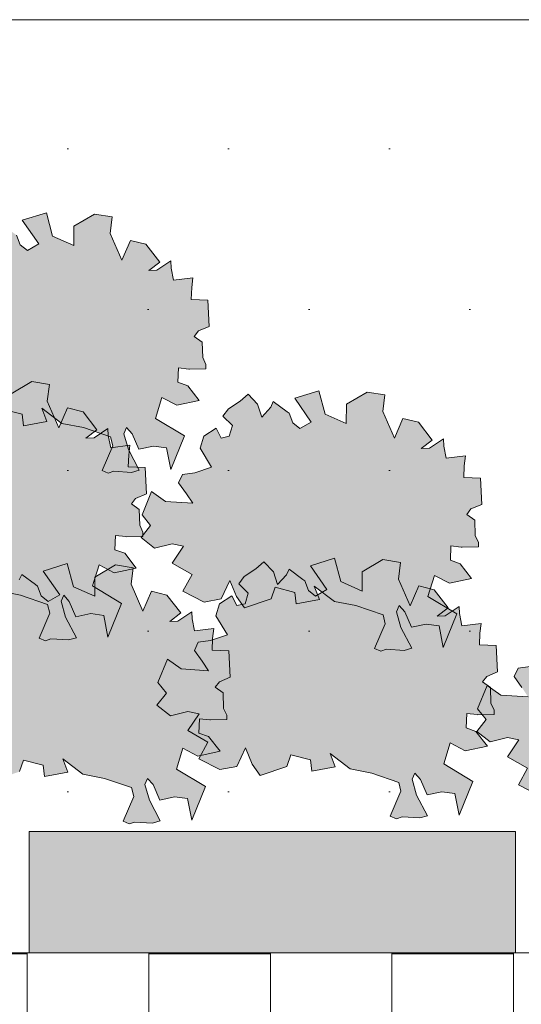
# Model space of a CAD drawing. Header units: metres. Extents: x 92403 to 95147, y 464428 to 465602.
# Tile 109 of 256: x 92439.25 to 92440.49, y 465189.69 to 465192.12. Entities that reach past the tile are written whole.
import ezdxf

# ---------------------------------------------------------------- set-up
doc = ezdxf.new("R2010")
doc.units = ezdxf.units.M
doc.layers.add('N-RO-GR-GROENSTROOK-A', color=7, linetype='CONTINUOUS', lineweight=0, true_color=0x5de817, transparency=0.7)
doc.layers.add('X-XX-AL-RMB - profiel', color=7, linetype='CONTINUOUS', lineweight=9)

msp = doc.modelspace()

# ---------------------------------------------------------------- hatches: boundary and pattern name
at = {"layer": 'N-RO-GR-GROENSTROOK-A', "transparency": 33554508}
h = msp.add_hatch(color=256, dxfattribs=at)
h.dxf.hatch_style = 1
h.paths.add_polyline_path([(92439.356895, 465191.126083), (92439.410075, 465191.115947), (92439.476952, 465191.092942), (92439.482329, 465191.070947), (92439.455985, 465191.009834), (92439.471264, 465191.003247), (92439.485024, 465191.007973), (92439.528581, 465191.005183), (92439.547997, 465191.010668), (92439.52099, 465191.061741), (92439.51002, 465191.100573), (92439.516606, 465191.115851), (92439.530195, 465191.100402), (92439.546821, 465191.06233), (92439.583205, 465191.070092), (92439.61545, 465191.065784), (92439.62549, 465191.012432), (92439.659292, 465191.095492), (92439.587757, 465191.138556), (92439.603713, 465191.190392), (92439.640858, 465191.170847), (92439.695457, 465191.182751), (92439.667329, 465191.21902), (92439.642984, 465191.227634), (92439.644474, 465191.263186), (92439.66996, 465191.260226), (92439.672025, 465191.259986), (92439.712254, 465191.26087), (92439.712021, 465191.27151), (92439.704313, 465191.288568), (92439.703062, 465191.326984), (92439.68362, 465191.340893), (92439.693811, 465191.354476), (92439.720547, 465191.365663), (92439.717287, 465191.430613), (92439.676009, 465191.432343), (92439.67722, 465191.461229), (92439.680061, 465191.485595), (92439.632483, 465191.479732), (92439.626717, 465191.509696), (92439.625634, 465191.527287), (92439.591379, 465191.504238), (92439.571318, 465191.503376), (92439.598453, 465191.524105), (92439.564423, 465191.568478), (92439.52607, 465191.577942), (92439.504772, 465191.528948), (92439.47607, 465191.594964), (92439.481165, 465191.635864), (92439.437769, 465191.64292), (92439.386571, 465191.612724), (92439.386145, 465191.565344), (92439.333807, 465191.588618), (92439.318536, 465191.646215), (92439.259241, 465191.627619), (92439.299695, 465191.568967), (92439.271707, 465191.552725), (92439.253822, 465191.566568), (92439.245208, 465191.590628), (92439.240158, 465191.594244), (92439.206102, 465191.619371), (92439.199545, 465191.605636), (92439.177453, 465191.58116), (92439.16735, 465191.613139), (92439.143933, 465191.637689), (92439.123955, 465191.620195), (92439.095073, 465191.601241), (92439.081845, 465191.583465), (92439.105588, 465191.560472), (92439.097444, 465191.53371), (92439.076975, 465191.52933), (92439.064981, 465191.553401), (92439.034249, 465191.53374), (92439.025212, 465191.504265), (92439.05394, 465191.457496), (92439.012004, 465191.443541), (92438.982189, 465191.439553), (92438.972481, 465191.418879), (92438.991635, 465191.391889), (92439.007297, 465191.36845), (92438.939869, 465191.372978), (92438.905774, 465191.39719), (92438.882551, 465191.339504), (92438.903296, 465191.313233), (92438.880207, 465191.283562), (92438.913186, 465191.257564), (92438.956537, 465191.268055), (92438.984395, 465191.262567), (92438.956377, 465191.220794), (92439.005901, 465191.192401), (92438.983114, 465191.151325), (92439.03557, 465191.124642), (92439.076988, 465191.132465), (92439.098404, 465191.178049), (92439.114928, 465191.137945), (92439.134817, 465191.109877), (92439.200783, 465191.132514), (92439.21056, 465191.161041), (92439.259189, 465191.148528), (92439.26243, 465191.120372), (92439.319833, 465191.13106), (92439.307172, 465191.164063), (92439.356908, 465191.126099)])
h = msp.add_hatch(color=256, dxfattribs=at)
h.dxf.hatch_style = 1
h.paths.add_polyline_path([(92439.201691, 465190.712451), (92439.254871, 465190.702315), (92439.321748, 465190.67931), (92439.327125, 465190.657315), (92439.300781, 465190.596201), (92439.316059, 465190.589615), (92439.32982, 465190.594341), (92439.373377, 465190.591551), (92439.392793, 465190.597036), (92439.365786, 465190.648109), (92439.354816, 465190.686941), (92439.361402, 465190.702219), (92439.374991, 465190.68677), (92439.391617, 465190.648697), (92439.428, 465190.65646), (92439.460246, 465190.652151), (92439.470285, 465190.5988), (92439.504087, 465190.68186), (92439.432553, 465190.724924), (92439.448509, 465190.77676), (92439.485654, 465190.757215), (92439.540253, 465190.769118), (92439.512125, 465190.805388), (92439.48778, 465190.814002), (92439.489269, 465190.849554), (92439.514756, 465190.846594), (92439.516821, 465190.846354), (92439.55705, 465190.847238), (92439.556816, 465190.857878), (92439.549109, 465190.874936), (92439.547858, 465190.913352), (92439.528415, 465190.927261), (92439.538607, 465190.940844), (92439.565343, 465190.952031), (92439.562083, 465191.016981), (92439.520805, 465191.018711), (92439.522015, 465191.047597), (92439.524857, 465191.071963), (92439.477279, 465191.0661), (92439.471513, 465191.096064), (92439.470429, 465191.113655), (92439.436175, 465191.090606), (92439.416113, 465191.089744), (92439.443249, 465191.110473), (92439.409219, 465191.154846), (92439.370866, 465191.16431), (92439.349567, 465191.115316), (92439.320866, 465191.181332), (92439.325961, 465191.222232), (92439.282565, 465191.229288), (92439.231366, 465191.199092), (92439.230941, 465191.151712), (92439.178602, 465191.174986), (92439.163332, 465191.232582), (92439.104037, 465191.213987), (92439.14449, 465191.155335), (92439.116502, 465191.139093), (92439.098618, 465191.152936), (92439.090003, 465191.176996), (92439.084954, 465191.180612), (92439.050897, 465191.205739), (92439.04434, 465191.192004), (92439.022249, 465191.167528), (92439.012146, 465191.199507), (92438.988729, 465191.224056), (92438.96875, 465191.206563), (92438.939869, 465191.187609), (92438.926641, 465191.169832), (92438.950383, 465191.14684), (92438.94224, 465191.120078), (92438.921771, 465191.115698), (92438.909777, 465191.139769), (92438.879045, 465191.120108), (92438.870007, 465191.090633), (92438.898736, 465191.043864), (92438.8568, 465191.029909), (92438.826985, 465191.025921), (92438.817276, 465191.005247), (92438.83643, 465190.978257), (92438.852093, 465190.954818), (92438.784665, 465190.959346), (92438.75057, 465190.983558), (92438.727347, 465190.925872), (92438.748092, 465190.899601), (92438.725003, 465190.86993), (92438.757982, 465190.843932), (92438.801333, 465190.854423), (92438.82919, 465190.848935), (92438.801173, 465190.807162), (92438.850696, 465190.778769), (92438.827909, 465190.737693), (92438.880365, 465190.71101), (92438.921784, 465190.718833), (92438.943199, 465190.764417), (92438.959723, 465190.724313), (92438.979613, 465190.696245), (92439.045578, 465190.718882), (92439.055356, 465190.747409), (92439.103985, 465190.734896), (92439.107226, 465190.70674), (92439.164629, 465190.717428), (92439.151968, 465190.750431), (92439.201703, 465190.712467)])
h = msp.add_hatch(color=256, dxfattribs=at)
h.dxf.hatch_style = 1
h.paths.add_polyline_path([(92440.029451, 465190.686599), (92440.082631, 465190.676464), (92440.149509, 465190.653459), (92440.154885, 465190.631464), (92440.128541, 465190.57035), (92440.14382, 465190.563764), (92440.15758, 465190.56849), (92440.201138, 465190.5657), (92440.220553, 465190.571185), (92440.193547, 465190.622258), (92440.182576, 465190.66109), (92440.189162, 465190.676368), (92440.202752, 465190.660919), (92440.219377, 465190.622846), (92440.255761, 465190.630609), (92440.288006, 465190.6263), (92440.298046, 465190.572949), (92440.331848, 465190.656009), (92440.260313, 465190.699073), (92440.276269, 465190.750909), (92440.313415, 465190.731364), (92440.368013, 465190.743267), (92440.339885, 465190.779537), (92440.31554, 465190.788151), (92440.31703, 465190.823703), (92440.342516, 465190.820743), (92440.344581, 465190.820503), (92440.384811, 465190.821387), (92440.384577, 465190.832027), (92440.376869, 465190.849085), (92440.375618, 465190.887501), (92440.356176, 465190.90141), (92440.366368, 465190.914993), (92440.393103, 465190.92618), (92440.389844, 465190.99113), (92440.348565, 465190.99286), (92440.349776, 465191.021746), (92440.352617, 465191.046111), (92440.305039, 465191.040249), (92440.299273, 465191.070213), (92440.29819, 465191.087804), (92440.263935, 465191.064755), (92440.243874, 465191.063893), (92440.271009, 465191.084622), (92440.23698, 465191.128995), (92440.198626, 465191.138459), (92440.177328, 465191.089465), (92440.148626, 465191.155481), (92440.153721, 465191.196381), (92440.110325, 465191.203437), (92440.059127, 465191.173241), (92440.058702, 465191.125861), (92440.006363, 465191.149135), (92439.991092, 465191.206731), (92439.931797, 465191.188136), (92439.972251, 465191.129483), (92439.944263, 465191.113242), (92439.926378, 465191.127085), (92439.917764, 465191.151145), (92439.912714, 465191.154761), (92439.878658, 465191.179888), (92439.872101, 465191.166153), (92439.850009, 465191.141677), (92439.839907, 465191.173656), (92439.816489, 465191.198205), (92439.796511, 465191.180712), (92439.767629, 465191.161758), (92439.754401, 465191.143981), (92439.778144, 465191.120989), (92439.770001, 465191.094227), (92439.749532, 465191.089847), (92439.737537, 465191.113918), (92439.706805, 465191.094257), (92439.697768, 465191.064782), (92439.726496, 465191.018013), (92439.68456, 465191.004058), (92439.654745, 465191.00007), (92439.645037, 465190.979396), (92439.664191, 465190.952406), (92439.679853, 465190.928967), (92439.612425, 465190.933495), (92439.578331, 465190.957707), (92439.555108, 465190.900021), (92439.575852, 465190.87375), (92439.552763, 465190.844079), (92439.585743, 465190.818081), (92439.629094, 465190.828572), (92439.656951, 465190.823084), (92439.628933, 465190.781311), (92439.678457, 465190.752918), (92439.65567, 465190.711842), (92439.708126, 465190.685159), (92439.749544, 465190.692982), (92439.77096, 465190.738566), (92439.787484, 465190.698462), (92439.807373, 465190.670394), (92439.873339, 465190.693031), (92439.883117, 465190.721558), (92439.931745, 465190.709045), (92439.934986, 465190.680889), (92439.992389, 465190.691577), (92439.979729, 465190.72458), (92440.029464, 465190.686616)])
h = msp.add_hatch(color=256, dxfattribs=at)
h.dxf.hatch_style = 1
h.paths.add_polyline_path([(92439.408628, 465190.260039), (92439.461808, 465190.249904), (92439.528685, 465190.226898), (92439.534062, 465190.204903), (92439.507718, 465190.14379), (92439.522996, 465190.137204), (92439.536757, 465190.14193), (92439.580314, 465190.13914), (92439.59973, 465190.144624), (92439.572723, 465190.195698), (92439.561753, 465190.234529), (92439.568339, 465190.249808), (92439.581928, 465190.234359), (92439.598554, 465190.196286), (92439.634937, 465190.204048), (92439.667183, 465190.19974), (92439.677222, 465190.146389), (92439.711024, 465190.229448), (92439.63949, 465190.272512), (92439.655446, 465190.324349), (92439.692591, 465190.304804), (92439.74719, 465190.316707), (92439.719062, 465190.352976), (92439.694717, 465190.361591), (92439.696206, 465190.397143), (92439.721693, 465190.394182), (92439.723758, 465190.393943), (92439.763987, 465190.394826), (92439.763753, 465190.405467), (92439.756046, 465190.422524), (92439.754795, 465190.460941), (92439.735352, 465190.474849), (92439.745544, 465190.488432), (92439.77228, 465190.49962), (92439.76902, 465190.564569), (92439.727742, 465190.566299), (92439.728952, 465190.595185), (92439.731794, 465190.619551), (92439.684216, 465190.613689), (92439.67845, 465190.643653), (92439.677366, 465190.661243), (92439.643112, 465190.638194), (92439.62305, 465190.637333), (92439.650186, 465190.658062), (92439.616156, 465190.702435), (92439.577803, 465190.711898), (92439.556504, 465190.662904), (92439.527803, 465190.72892), (92439.532898, 465190.76982), (92439.489502, 465190.776876), (92439.438303, 465190.746681), (92439.437878, 465190.6993), (92439.385539, 465190.722574), (92439.370269, 465190.780171), (92439.310974, 465190.761575), (92439.351427, 465190.702923), (92439.323439, 465190.686681), (92439.305555, 465190.700524), (92439.29694, 465190.724585), (92439.291891, 465190.728201), (92439.257834, 465190.753327), (92439.251277, 465190.739592), (92439.229186, 465190.715116), (92439.219083, 465190.747095), (92439.195666, 465190.771645), (92439.175687, 465190.754151), (92439.146806, 465190.735197), (92439.133578, 465190.717421), (92439.15732, 465190.694429), (92439.149177, 465190.667666), (92439.128708, 465190.663287), (92439.116714, 465190.687358), (92439.085982, 465190.667696), (92439.076944, 465190.638221), (92439.105673, 465190.591452), (92439.063737, 465190.577497), (92439.033922, 465190.573509), (92439.024213, 465190.552836), (92439.043367, 465190.525846), (92439.05903, 465190.502407), (92438.991602, 465190.506935), (92438.957507, 465190.531146), (92438.934284, 465190.47346), (92438.955029, 465190.447189), (92438.93194, 465190.417518), (92438.964919, 465190.39152), (92439.00827, 465190.402011), (92439.036127, 465190.396523), (92439.00811, 465190.35475), (92439.057633, 465190.326357), (92439.034846, 465190.285282), (92439.087302, 465190.258598), (92439.128721, 465190.266421), (92439.150136, 465190.312006), (92439.16666, 465190.271902), (92439.18655, 465190.243833), (92439.252515, 465190.26647), (92439.262293, 465190.294997), (92439.310922, 465190.282485), (92439.314163, 465190.254329), (92439.371566, 465190.265017), (92439.358905, 465190.298019), (92439.40864, 465190.260055)])
h = msp.add_hatch(color=256, dxfattribs=at)
h.dxf.hatch_style = 1
h.paths.add_polyline_path([(92440.068254, 465190.272964), (92440.121434, 465190.262829), (92440.188311, 465190.239824), (92440.193688, 465190.217829), (92440.167344, 465190.156715), (92440.182623, 465190.150129), (92440.196383, 465190.154855), (92440.23994, 465190.152065), (92440.259356, 465190.15755), (92440.232349, 465190.208623), (92440.221379, 465190.247455), (92440.227965, 465190.262733), (92440.241554, 465190.247284), (92440.25818, 465190.209211), (92440.294563, 465190.216974), (92440.326809, 465190.212665), (92440.336848, 465190.159314), (92440.370651, 465190.242374), (92440.299116, 465190.285438), (92440.315072, 465190.337274), (92440.352217, 465190.317729), (92440.406816, 465190.329632), (92440.378688, 465190.365902), (92440.354343, 465190.374516), (92440.355833, 465190.410068), (92440.381319, 465190.407108), (92440.383384, 465190.406868), (92440.423613, 465190.407752), (92440.42338, 465190.418392), (92440.415672, 465190.43545), (92440.414421, 465190.473866), (92440.394978, 465190.487775), (92440.40517, 465190.501358), (92440.431906, 465190.512545), (92440.428646, 465190.577495), (92440.387368, 465190.579225), (92440.388578, 465190.608111), (92440.39142, 465190.632476), (92440.343842, 465190.626614), (92440.338076, 465190.656578), (92440.336993, 465190.674169), (92440.302738, 465190.65112), (92440.282676, 465190.650258), (92440.309812, 465190.670987), (92440.275782, 465190.71536), (92440.237429, 465190.724823), (92440.21613, 465190.67583), (92440.187429, 465190.741846), (92440.192524, 465190.782746), (92440.149128, 465190.789802), (92440.097929, 465190.759606), (92440.097504, 465190.712226), (92440.045166, 465190.735499), (92440.029895, 465190.793096), (92439.9706, 465190.774501), (92440.011053, 465190.715848), (92439.983066, 465190.699607), (92439.965181, 465190.71345), (92439.956567, 465190.73751), (92439.951517, 465190.741126), (92439.917461, 465190.766253), (92439.910903, 465190.752517), (92439.888812, 465190.728042), (92439.878709, 465190.760021), (92439.855292, 465190.78457), (92439.835314, 465190.767077), (92439.806432, 465190.748123), (92439.793204, 465190.730346), (92439.816947, 465190.707354), (92439.808803, 465190.680592), (92439.788334, 465190.676212), (92439.77634, 465190.700283), (92439.745608, 465190.680622), (92439.736571, 465190.651147), (92439.765299, 465190.604378), (92439.723363, 465190.590423), (92439.693548, 465190.586435), (92439.683839, 465190.565761), (92439.702994, 465190.538771), (92439.718656, 465190.515332), (92439.651228, 465190.51986), (92439.617133, 465190.544072), (92439.59391, 465190.486386), (92439.614655, 465190.460115), (92439.591566, 465190.430444), (92439.624545, 465190.404446), (92439.667896, 465190.414937), (92439.695754, 465190.409449), (92439.667736, 465190.367676), (92439.717259, 465190.339283), (92439.694473, 465190.298207), (92439.746928, 465190.271524), (92439.788347, 465190.279347), (92439.809762, 465190.324931), (92439.826287, 465190.284827), (92439.846176, 465190.256759), (92439.912141, 465190.279396), (92439.921919, 465190.307923), (92439.970548, 465190.29541), (92439.973789, 465190.267254), (92440.031192, 465190.277942), (92440.018531, 465190.310945), (92440.068266, 465190.272981)])
h = msp.add_hatch(color=256, dxfattribs=at)
h.dxf.hatch_style = 1
h.paths.add_polyline_path([(92440.857218, 465190.208337), (92440.910398, 465190.198202), (92440.977275, 465190.175196), (92440.982652, 465190.153201), (92440.956308, 465190.092088), (92440.971587, 465190.085502), (92440.985347, 465190.090228), (92441.028904, 465190.087437), (92441.04832, 465190.092922), (92441.021313, 465190.143996), (92441.010343, 465190.182827), (92441.016929, 465190.198105), (92441.030518, 465190.182656), (92441.047144, 465190.144584), (92441.083527, 465190.152346), (92441.115773, 465190.148038), (92441.125813, 465190.094686), (92441.159615, 465190.177746), (92441.08808, 465190.22081), (92441.104036, 465190.272647), (92441.141181, 465190.253101), (92441.19578, 465190.265005), (92441.167652, 465190.301274), (92441.143307, 465190.309889), (92441.144797, 465190.345441), (92441.170283, 465190.34248), (92441.172348, 465190.34224), (92441.212577, 465190.343124), (92441.212344, 465190.353764), (92441.204636, 465190.370822), (92441.203385, 465190.409239), (92441.183942, 465190.423147), (92441.194134, 465190.43673), (92441.22087, 465190.447917), (92441.21761, 465190.512867), (92441.176332, 465190.514597), (92441.177542, 465190.543483), (92441.180384, 465190.567849), (92441.132806, 465190.561986), (92441.12704, 465190.59195), (92441.125957, 465190.609541), (92441.091702, 465190.586492), (92441.071641, 465190.58563), (92441.098776, 465190.606359), (92441.064746, 465190.650732), (92441.026393, 465190.660196), (92441.005094, 465190.611202), (92440.976393, 465190.677218), (92440.981488, 465190.718118), (92440.938092, 465190.725174), (92440.886893, 465190.694979), (92440.886468, 465190.647598), (92440.83413, 465190.670872), (92440.818859, 465190.728469), (92440.759564, 465190.709873), (92440.800017, 465190.651221), (92440.77203, 465190.634979), (92440.754145, 465190.648822), (92440.745531, 465190.672883), (92440.740481, 465190.676499), (92440.706425, 465190.701625), (92440.699867, 465190.68789), (92440.677776, 465190.663414), (92440.667673, 465190.695393), (92440.644256, 465190.719943), (92440.624278, 465190.702449), (92440.595396, 465190.683495), (92440.582168, 465190.665719), (92440.605911, 465190.642727), (92440.597767, 465190.615964), (92440.577298, 465190.611585), (92440.565304, 465190.635656), (92440.534572, 465190.615994), (92440.525535, 465190.586519), (92440.554263, 465190.53975), (92440.512327, 465190.525795), (92440.482512, 465190.521807), (92440.472803, 465190.501133), (92440.491958, 465190.474144), (92440.50762, 465190.450704), (92440.440192, 465190.455232), (92440.406097, 465190.479444), (92440.382874, 465190.421758), (92440.403619, 465190.395487), (92440.38053, 465190.365816), (92440.413509, 465190.339818), (92440.45686, 465190.350309), (92440.484718, 465190.344821), (92440.4567, 465190.303048), (92440.506223, 465190.274655), (92440.483437, 465190.23358), (92440.535892, 465190.206896), (92440.577311, 465190.214719), (92440.598726, 465190.260303), (92440.615251, 465190.220199), (92440.63514, 465190.192131), (92440.701106, 465190.214768), (92440.710883, 465190.243295), (92440.759512, 465190.230783), (92440.762753, 465190.202627), (92440.820156, 465190.213314), (92440.807495, 465190.246317), (92440.85723, 465190.208353)])
at = {"layer": 'X-XX-AL-RMB - profiel', "true_color": 0x1a4a17, "transparency": 33554687}
h = msp.add_hatch(dxfattribs=at)
h.set_pattern_fill('AGR-GRAS_SPORTVELD', color=99, scale=0.5, pattern_type=2)
h.set_pattern_definition([(0, (-2038.9054, 1692.20667), (0.1984375, 0.396875), [0, -0.396875])])
h.paths.add_polyline_path([(92445.133918, 465192.122691), (92438.433918, 465192.122691), (92438.433918, 465188.256892), (92438.85996, 465188.256892), (92438.876542, 465189.818887), (92440.626838, 465189.818887), (92440.504564, 465188.689986), (92441.536313, 465188.575801), (92441.50732, 465188.256892), (92445.133918, 465188.256892)])
at = {"layer": 'X-XX-AL-RMB - profiel', "true_color": 0x999b9f, "transparency": 33554687}
h = msp.add_hatch(color=253, dxfattribs=at)
h.dxf.hatch_style = 1
h.paths.add_polyline_path([(92439.276542, 465189.818887), (92439.276542, 465190.118887), (92440.476542, 465190.118887), (92440.476542, 465189.818887)])
at = {"layer": 'X-XX-AL-RMB - profiel', "true_color": 0x000000}
h = msp.add_hatch(dxfattribs=at)
h.set_pattern_fill('AVH-TEGEL_300X300_HALFST', color=18, pattern_type=2)
h.set_pattern_definition([(0, (92421.57112, 465280.41656), (0.3, 0.15), [0.3, -0.3]), (90, (92421.57112, 465280.41656), (-0.3, 2e-17), [])])
h.paths.add_polyline_path([(92440.626838, 465189.818887), (92438.876542, 465189.818887), (92438.876542, 465188.256892), (92439.064799, 465188.256892), (92439.111534, 465188.794894), (92440.504564, 465188.689986)])

# ---------------------------------------------------------------- linework, layer by layer
at = {"layer": 'X-XX-AL-RMB - profiel'}
msp.add_lwpolyline([(92464.086302, 465192.122691), (92421.372167, 465192.122691), (92421.372167, 465188.256892), (92464.086302, 465188.256892)], close=True, dxfattribs=at)
at = {"layer": 'X-XX-AL-RMB - profiel', "color": 251}
for points in [[(92439.21056, 465191.161041), (92439.259189, 465191.148528), (92439.26243, 465191.120372), (92439.319833, 465191.13106), (92439.307172, 465191.164063), (92439.356908, 465191.126099), (92439.356895, 465191.126083), (92439.410075, 465191.115947), (92439.476952, 465191.092942), (92439.482329, 465191.070947), (92439.455985, 465191.009834), (92439.471264, 465191.003247), (92439.485024, 465191.007973), (92439.528581, 465191.005183), (92439.547997, 465191.010668), (92439.52099, 465191.061741), (92439.51002, 465191.100573), (92439.516606, 465191.115851), (92439.530195, 465191.100402), (92439.546821, 465191.06233), (92439.583205, 465191.070092), (92439.61545, 465191.065784), (92439.62549, 465191.012432), (92439.659292, 465191.095492), (92439.587757, 465191.138556), (92439.603713, 465191.190392), (92439.640858, 465191.170847), (92439.695457, 465191.182751), (92439.667329, 465191.21902), (92439.642984, 465191.227634), (92439.644474, 465191.263186), (92439.66996, 465191.260226), (92439.672025, 465191.259986), (92439.712254, 465191.26087), (92439.712021, 465191.27151), (92439.704313, 465191.288568), (92439.703062, 465191.326984), (92439.68362, 465191.340893), (92439.693811, 465191.354476), (92439.720547, 465191.365663), (92439.717287, 465191.430613), (92439.676009, 465191.432343), (92439.67722, 465191.461229), (92439.680061, 465191.485595), (92439.632483, 465191.479732), (92439.626717, 465191.509696), (92439.625634, 465191.527287), (92439.591379, 465191.504238), (92439.571318, 465191.503376), (92439.598453, 465191.524105), (92439.564423, 465191.568478), (92439.52607, 465191.577942), (92439.504772, 465191.528948), (92439.47607, 465191.594964), (92439.481165, 465191.635864), (92439.437769, 465191.64292), (92439.386571, 465191.612724), (92439.386145, 465191.565344), (92439.333807, 465191.588618), (92439.318536, 465191.646215), (92439.259241, 465191.627619), (92439.299695, 465191.568967), (92439.271707, 465191.552725), (92439.253822, 465191.566568), (92439.245208, 465191.590628)], [(92439.201691, 465190.712451), (92439.254871, 465190.702315), (92439.321748, 465190.67931), (92439.327125, 465190.657315), (92439.300781, 465190.596201), (92439.316059, 465190.589615), (92439.32982, 465190.594341), (92439.373377, 465190.591551), (92439.392793, 465190.597036), (92439.365786, 465190.648109), (92439.354816, 465190.686941), (92439.361402, 465190.702219), (92439.374991, 465190.68677), (92439.391617, 465190.648697), (92439.428, 465190.65646), (92439.460246, 465190.652151), (92439.470285, 465190.5988), (92439.504087, 465190.68186), (92439.432553, 465190.724924), (92439.448509, 465190.77676), (92439.485654, 465190.757215), (92439.540253, 465190.769118), (92439.512125, 465190.805388), (92439.48778, 465190.814002), (92439.489269, 465190.849554), (92439.514756, 465190.846594), (92439.516821, 465190.846354), (92439.55705, 465190.847238), (92439.556816, 465190.857878), (92439.549109, 465190.874936), (92439.547858, 465190.913352), (92439.528415, 465190.927261), (92439.538607, 465190.940844), (92439.565343, 465190.952031), (92439.562083, 465191.016981), (92439.520805, 465191.018711), (92439.522015, 465191.047597), (92439.524857, 465191.071963), (92439.477279, 465191.0661), (92439.471513, 465191.096064), (92439.470429, 465191.113655), (92439.436175, 465191.090606), (92439.416113, 465191.089744), (92439.443249, 465191.110473), (92439.409219, 465191.154846), (92439.370866, 465191.16431), (92439.349567, 465191.115316), (92439.320866, 465191.181332), (92439.325961, 465191.222232), (92439.282565, 465191.229288), (92439.231366, 465191.199092)], [(92439.252515, 465190.26647), (92439.262293, 465190.294997), (92439.310922, 465190.282485), (92439.314163, 465190.254329), (92439.371566, 465190.265017), (92439.358905, 465190.298019), (92439.40864, 465190.260055), (92439.408628, 465190.260039), (92439.461808, 465190.249904), (92439.528685, 465190.226898), (92439.534062, 465190.204903), (92439.507718, 465190.14379), (92439.522996, 465190.137204), (92439.536757, 465190.14193), (92439.580314, 465190.13914), (92439.59973, 465190.144624), (92439.572723, 465190.195698), (92439.561753, 465190.234529), (92439.568339, 465190.249808), (92439.581928, 465190.234359), (92439.598554, 465190.196286), (92439.634937, 465190.204048), (92439.667183, 465190.19974), (92439.677222, 465190.146389), (92439.711024, 465190.229448), (92439.63949, 465190.272512), (92439.655446, 465190.324349), (92439.692591, 465190.304804), (92439.74719, 465190.316707), (92439.719062, 465190.352976), (92439.694717, 465190.361591), (92439.696206, 465190.397143), (92439.721693, 465190.394182), (92439.723758, 465190.393943), (92439.763987, 465190.394826), (92439.763753, 465190.405467), (92439.756046, 465190.422524), (92439.754795, 465190.460941), (92439.735352, 465190.474849), (92439.745544, 465190.488432), (92439.77228, 465190.49962), (92439.76902, 465190.564569), (92439.727742, 465190.566299), (92439.728952, 465190.595185), (92439.731794, 465190.619551), (92439.684216, 465190.613689), (92439.67845, 465190.643653), (92439.677366, 465190.661243), (92439.643112, 465190.638194), (92439.62305, 465190.637333), (92439.650186, 465190.658062), (92439.616156, 465190.702435), (92439.577803, 465190.711898), (92439.556504, 465190.662904), (92439.527803, 465190.72892), (92439.532898, 465190.76982), (92439.489502, 465190.776876), (92439.438303, 465190.746681), (92439.437878, 465190.6993), (92439.385539, 465190.722574), (92439.370269, 465190.780171), (92439.310974, 465190.761575), (92439.351427, 465190.702923), (92439.323439, 465190.686681), (92439.305555, 465190.700524), (92439.29694, 465190.724585), (92439.291891, 465190.728201), (92439.257834, 465190.753327), (92439.251277, 465190.739592)], [(92440.512327, 465190.525795), (92440.482512, 465190.521807), (92440.472803, 465190.501133), (92440.491958, 465190.474144)], [(92440.50762, 465190.450704), (92440.440192, 465190.455232), (92440.406097, 465190.479444), (92440.382874, 465190.421758), (92440.403619, 465190.395487), (92440.38053, 465190.365816), (92440.413509, 465190.339818), (92440.45686, 465190.350309), (92440.484718, 465190.344821), (92440.4567, 465190.303048), (92440.506223, 465190.274655), (92440.483437, 465190.23358), (92440.535892, 465190.206896)]]:
    msp.add_lwpolyline(points, dxfattribs=at)
for points in [[(92440.029451, 465190.686599), (92440.082631, 465190.676464), (92440.149509, 465190.653459), (92440.154885, 465190.631464), (92440.128541, 465190.57035), (92440.14382, 465190.563764), (92440.15758, 465190.56849), (92440.201138, 465190.5657), (92440.220553, 465190.571185), (92440.193547, 465190.622258), (92440.182576, 465190.66109), (92440.189162, 465190.676368), (92440.202752, 465190.660919), (92440.219377, 465190.622846), (92440.255761, 465190.630609), (92440.288006, 465190.6263), (92440.298046, 465190.572949), (92440.331848, 465190.656009), (92440.260313, 465190.699073), (92440.276269, 465190.750909), (92440.313415, 465190.731364), (92440.368013, 465190.743267), (92440.339885, 465190.779537), (92440.31554, 465190.788151), (92440.31703, 465190.823703), (92440.342516, 465190.820743), (92440.344581, 465190.820503), (92440.384811, 465190.821387), (92440.384577, 465190.832027), (92440.376869, 465190.849085), (92440.375618, 465190.887501), (92440.356176, 465190.90141), (92440.366368, 465190.914993), (92440.393103, 465190.92618), (92440.389844, 465190.99113), (92440.348565, 465190.99286), (92440.349776, 465191.021746), (92440.352617, 465191.046111), (92440.305039, 465191.040249), (92440.299273, 465191.070213), (92440.29819, 465191.087804), (92440.263935, 465191.064755), (92440.243874, 465191.063893), (92440.271009, 465191.084622), (92440.23698, 465191.128995), (92440.198626, 465191.138459), (92440.177328, 465191.089465), (92440.148626, 465191.155481), (92440.153721, 465191.196381), (92440.110325, 465191.203437), (92440.059127, 465191.173241), (92440.058702, 465191.125861), (92440.006363, 465191.149135), (92439.991092, 465191.206731), (92439.931797, 465191.188136), (92439.972251, 465191.129483), (92439.944263, 465191.113242), (92439.926378, 465191.127085), (92439.917764, 465191.151145), (92439.912714, 465191.154761), (92439.878658, 465191.179888), (92439.872101, 465191.166153), (92439.850009, 465191.141677), (92439.839907, 465191.173656), (92439.816489, 465191.198205), (92439.796511, 465191.180712), (92439.767629, 465191.161758), (92439.754401, 465191.143981), (92439.778144, 465191.120989), (92439.770001, 465191.094227), (92439.749532, 465191.089847), (92439.737537, 465191.113918), (92439.706805, 465191.094257), (92439.697768, 465191.064782), (92439.726496, 465191.018013), (92439.68456, 465191.004058), (92439.654745, 465191.00007), (92439.645037, 465190.979396), (92439.664191, 465190.952406), (92439.679853, 465190.928967), (92439.612425, 465190.933495), (92439.578331, 465190.957707), (92439.555108, 465190.900021), (92439.575852, 465190.87375), (92439.552763, 465190.844079), (92439.585743, 465190.818081), (92439.629094, 465190.828572), (92439.656951, 465190.823084), (92439.628933, 465190.781311), (92439.678457, 465190.752918), (92439.65567, 465190.711842), (92439.708126, 465190.685159), (92439.749544, 465190.692982), (92439.77096, 465190.738566), (92439.787484, 465190.698462), (92439.807373, 465190.670394), (92439.873339, 465190.693031), (92439.883117, 465190.721558), (92439.931745, 465190.709045), (92439.934986, 465190.680889), (92439.992389, 465190.691577), (92439.979729, 465190.72458), (92440.029464, 465190.686616)], [(92440.068254, 465190.272964), (92440.121434, 465190.262829), (92440.188311, 465190.239824), (92440.193688, 465190.217829), (92440.167344, 465190.156715), (92440.182623, 465190.150129), (92440.196383, 465190.154855), (92440.23994, 465190.152065), (92440.259356, 465190.15755), (92440.232349, 465190.208623), (92440.221379, 465190.247455), (92440.227965, 465190.262733), (92440.241554, 465190.247284), (92440.25818, 465190.209211), (92440.294563, 465190.216974), (92440.326809, 465190.212665), (92440.336848, 465190.159314), (92440.370651, 465190.242374), (92440.299116, 465190.285438), (92440.315072, 465190.337274), (92440.352217, 465190.317729), (92440.406816, 465190.329632), (92440.378688, 465190.365902), (92440.354343, 465190.374516), (92440.355833, 465190.410068), (92440.381319, 465190.407108), (92440.383384, 465190.406868), (92440.423613, 465190.407752), (92440.42338, 465190.418392), (92440.415672, 465190.43545), (92440.414421, 465190.473866), (92440.394978, 465190.487775), (92440.40517, 465190.501358), (92440.431906, 465190.512545), (92440.428646, 465190.577495), (92440.387368, 465190.579225), (92440.388578, 465190.608111), (92440.39142, 465190.632476), (92440.343842, 465190.626614), (92440.338076, 465190.656578), (92440.336993, 465190.674169), (92440.302738, 465190.65112), (92440.282676, 465190.650258), (92440.309812, 465190.670987), (92440.275782, 465190.71536), (92440.237429, 465190.724823), (92440.21613, 465190.67583), (92440.187429, 465190.741846), (92440.192524, 465190.782746), (92440.149128, 465190.789802), (92440.097929, 465190.759606), (92440.097504, 465190.712226), (92440.045166, 465190.735499), (92440.029895, 465190.793096), (92439.9706, 465190.774501), (92440.011053, 465190.715848), (92439.983066, 465190.699607), (92439.965181, 465190.71345), (92439.956567, 465190.73751), (92439.951517, 465190.741126), (92439.917461, 465190.766253), (92439.910903, 465190.752517), (92439.888812, 465190.728042), (92439.878709, 465190.760021), (92439.855292, 465190.78457), (92439.835314, 465190.767077), (92439.806432, 465190.748123), (92439.793204, 465190.730346), (92439.816947, 465190.707354), (92439.808803, 465190.680592), (92439.788334, 465190.676212), (92439.77634, 465190.700283), (92439.745608, 465190.680622), (92439.736571, 465190.651147), (92439.765299, 465190.604378), (92439.723363, 465190.590423), (92439.693548, 465190.586435), (92439.683839, 465190.565761), (92439.702994, 465190.538771), (92439.718656, 465190.515332), (92439.651228, 465190.51986), (92439.617133, 465190.544072), (92439.59391, 465190.486386), (92439.614655, 465190.460115), (92439.591566, 465190.430444), (92439.624545, 465190.404446), (92439.667896, 465190.414937), (92439.695754, 465190.409449), (92439.667736, 465190.367676), (92439.717259, 465190.339283), (92439.694473, 465190.298207), (92439.746928, 465190.271524), (92439.788347, 465190.279347), (92439.809762, 465190.324931), (92439.826287, 465190.284827), (92439.846176, 465190.256759), (92439.912141, 465190.279396), (92439.921919, 465190.307923), (92439.970548, 465190.29541), (92439.973789, 465190.267254), (92440.031192, 465190.277942), (92440.018531, 465190.310945), (92440.068266, 465190.272981)]]:
    msp.add_lwpolyline(points, close=True, dxfattribs=at)
at = {"layer": 'X-XX-AL-RMB - profiel', "flags": 128}
msp.add_lwpolyline([(92440.476542, 465190.118887), (92440.476542, 465189.818887), (92439.276542, 465189.818887), (92439.276542, 465190.118887)], close=True, dxfattribs=at)
at = {"layer": 'X-XX-AL-RMB - profiel'}
msp.add_lwpolyline([(92440.504564, 465188.689986), (92440.626838, 465189.818887), (92438.876542, 465189.818887)], dxfattribs=at)

doc.saveas('drawing.dxf')
